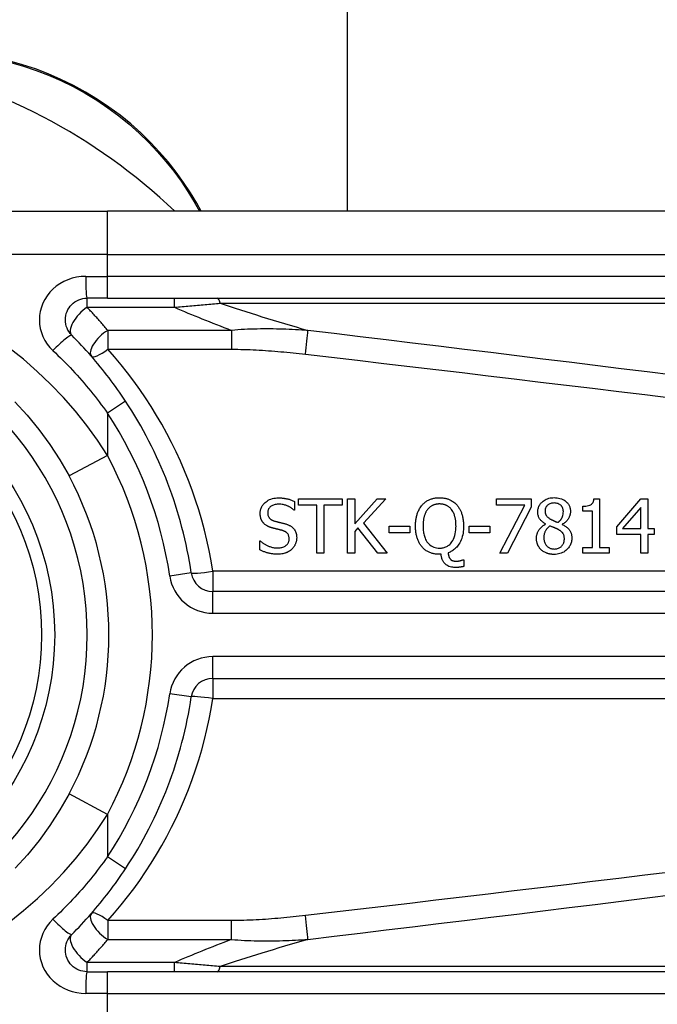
# Model space of a CAD drawing. Header units: inches. Extents: x 17 to 570, y 51 to 268.
# Tile 138 of 216: x 135.675 to 136.253, y 162.989 to 163.881. Entities that reach past the tile are written whole.
import ezdxf

# ---------------------------------------------------------------- set-up
doc = ezdxf.new("R2010")
doc.units = ezdxf.units.IN
doc.header["$MEASUREMENT"] = 0
doc.layers.add('Visible Edges(ANSI)', color=7, linetype='Continuous', lineweight=25)
doc.layers.add('Visible Tangent Edges(ANSI)', color=7, linetype='Continuous', lineweight=25)

msp = doc.modelspace()

# ---------------------------------------------------------------- linework, layer by layer
at = {"layer": 'Visible Edges(ANSI)'}
for p, q in [((135.97253, 163.70798), (135.97253, 184.57912)), ((135.83986, 163.70798), (135.83573, 163.71513)), ((135.51746, 163.70798), (135.75472, 163.70798)), ((136.40379, 163.70798), (135.75472, 163.70798)), ((135.75472, 163.62924), (135.7363, 163.62924)), ((135.75472, 163.62924), (136.40379, 163.62924)), ((135.92797, 163.44737), (135.96754, 163.44737)), ((135.92797, 163.44155), (135.92797, 163.44737)), ((135.96754, 163.44737), (135.96754, 163.44155)), ((135.97252, 163.39816), (135.97252, 163.44737)), ((135.97252, 163.44737), (135.97906, 163.44737)), ((135.97906, 163.44737), (135.97906, 163.42476)), ((135.97906, 163.42476), (135.99924, 163.44737)), ((136.00722, 163.44737), (135.98684, 163.42539)), ((135.99924, 163.44737), (136.00722, 163.44737)), ((136.10764, 163.44159), (136.10764, 163.44737)), ((136.10764, 163.44737), (136.13886, 163.44737)), ((136.13886, 163.44737), (136.13886, 163.43999)), ((136.19585, 163.44753), (136.20096, 163.44753)), ((136.20096, 163.44753), (136.20096, 163.40318)), ((136.21647, 163.422), (136.23848, 163.44737)), ((136.23848, 163.44737), (136.24455, 163.44737)), ((136.24455, 163.44737), (136.24455, 163.42037)), ((135.92442, 163.44506), (135.92442, 163.43724)), ((135.94448, 163.44155), (135.92797, 163.44155)), ((135.94448, 163.39816), (135.94448, 163.44155)), ((135.96754, 163.44155), (135.95102, 163.44155)), ((135.95102, 163.44155), (135.95102, 163.39816)), ((136.13304, 163.44159), (136.10764, 163.44159)), ((136.11055, 163.39816), (136.13304, 163.44159)), ((136.13886, 163.43999), (136.11757, 163.39816)), ((136.18568, 163.43616), (136.18568, 163.44067)), ((136.2382, 163.43959), (136.22165, 163.42037)), ((136.2382, 163.42037), (136.2382, 163.43959)), ((135.92442, 163.43724), (135.92395, 163.43724)), ((136.19462, 163.43616), (136.18568, 163.43616)), ((136.19462, 163.40318), (136.19462, 163.43616)), ((135.98193, 163.42105), (135.97906, 163.41782)), ((135.99992, 163.39816), (135.98193, 163.42105)), ((135.98684, 163.42539), (136.00841, 163.39816)), ((136.01033, 163.4167), (136.01033, 163.42268)), ((136.01033, 163.42268), (136.02895, 163.42268)), ((136.02895, 163.42268), (136.02895, 163.4167)), ((136.08279, 163.4167), (136.08279, 163.42268)), ((136.08279, 163.42268), (136.10141, 163.42268)), ((136.10141, 163.42268), (136.10141, 163.4167)), ((136.15206, 163.42444), (136.15206, 163.42464)), ((136.16706, 163.42436), (136.16706, 163.42416)), ((136.21647, 163.41507), (136.21647, 163.422)), ((136.22165, 163.42037), (136.2382, 163.42037)), ((136.24455, 163.42037), (136.25041, 163.42037)), ((136.25041, 163.42037), (136.25041, 163.41507)), ((135.97906, 163.41782), (135.97906, 163.39816)), ((136.02895, 163.4167), (136.01033, 163.4167)), ((136.10141, 163.4167), (136.08279, 163.4167)), ((136.2382, 163.41507), (136.21647, 163.41507)), ((136.2382, 163.39816), (136.2382, 163.41507)), ((136.24455, 163.41507), (136.24455, 163.39816)), ((136.25041, 163.41507), (136.24455, 163.41507)), ((135.89288, 163.40932), (135.89336, 163.40932)), ((135.89288, 163.40111), (135.89288, 163.40932)), ((136.18568, 163.40318), (136.19462, 163.40318)), ((136.18568, 163.39816), (136.18568, 163.40318)), ((136.20096, 163.40318), (136.20969, 163.40318)), ((136.20969, 163.40318), (136.20969, 163.39816)), ((135.95102, 163.39816), (135.94448, 163.39816)), ((135.97906, 163.39816), (135.97252, 163.39816)), ((136.00841, 163.39816), (135.99992, 163.39816)), ((136.05735, 163.39712), (136.05583, 163.39712)), ((136.11757, 163.39816), (136.11055, 163.39816)), ((136.20969, 163.39816), (136.18568, 163.39816)), ((136.24455, 163.39816), (136.2382, 163.39816)), ((136.07689, 163.39205), (136.07777, 163.39205)), ((136.07777, 163.39205), (136.07777, 163.38611)), ((136.50221, 163.36348), (135.85023, 163.36348)), ((135.85023, 163.28476), (136.50221, 163.28476)), ((135.7363, 163.019), (135.75472, 163.019)), ((136.40379, 163.019), (135.75472, 163.019))]:
    msp.add_line(p, q, dxfattribs=at)
at = {"layer": 'Visible Edges(ANSI)', "flags": 128}
for points in [[(135.83573, 163.71513), (135.82998, 163.72462), (135.82372, 163.73404), (135.81696, 163.74337), (135.8097, 163.75255), (135.80195, 163.76154), (135.79372, 163.77031), (135.78502, 163.77881), (135.77584, 163.787), (135.76622, 163.79483), (135.75616, 163.80226), (135.74573, 163.80925), (135.73496, 163.81579), (135.72392, 163.82184), (135.71263, 163.82738), (135.70117, 163.83239), (135.68956, 163.83683), (135.67787, 163.8407), (135.66614, 163.84401)], [(135.72238, 163.59563), (135.7211, 163.59705), (135.71996, 163.5986), (135.71897, 163.60026), (135.71815, 163.602), (135.71749, 163.60382), (135.71701, 163.6057), (135.71672, 163.60761), (135.71661, 163.60954), (135.71671, 163.61147), (135.71699, 163.61338), (135.71747, 163.61526), (135.71813, 163.61708), (135.71896, 163.61884), (135.71995, 163.6205), (135.7211, 163.62205), (135.72238, 163.62348), (135.72381, 163.62477), (135.72535, 163.62591), (135.72701, 163.62691), (135.72875, 163.62773), (135.73057, 163.62839), (135.73245, 163.62886), (135.73437, 163.62914), (135.7363, 163.62924)], [(135.77114, 163.53597), (135.76935, 163.53864), (135.76755, 163.5413), (135.76571, 163.54395), (135.76386, 163.54658), (135.76198, 163.5492), (135.76008, 163.5518), (135.75816, 163.55438), (135.75621, 163.55696), (135.75425, 163.55951), (135.75226, 163.56205), (135.75025, 163.56457), (135.74822, 163.56707), (135.74617, 163.56956), (135.7441, 163.57202), (135.74202, 163.57447), (135.73991, 163.5769), (135.73778, 163.57931), (135.73563, 163.58171), (135.73347, 163.58408), (135.73129, 163.58643), (135.72908, 163.58876), (135.72687, 163.59107), (135.72463, 163.59336), (135.72238, 163.59563)], [(135.67096, 163.53539), (135.68214, 163.52309), (135.6927, 163.51016), (135.70259, 163.49665), (135.71171, 163.48263), (135.72002, 163.46815)], [(135.89324, 163.43417), (135.89326, 163.43497), (135.89333, 163.43577), (135.89344, 163.43655), (135.8936, 163.43733), (135.8938, 163.4381), (135.89406, 163.43885), (135.89437, 163.4396), (135.89473, 163.44031), (135.89513, 163.441), (135.89557, 163.44167), (135.89606, 163.4423), (135.89658, 163.44291), (135.89715, 163.4435), (135.89781, 163.44412), (135.89859, 163.44477), (135.8995, 163.44542), (135.90054, 163.44605), (135.90172, 163.44665), (135.903, 163.44716), (135.90431, 163.44757), (135.90566, 163.44788), (135.90703, 163.44809), (135.9084, 163.44821), (135.90979, 163.44825)], [(135.90979, 163.44825), (135.91036, 163.44824), (135.91092, 163.44823), (135.91149, 163.44821), (135.91206, 163.44818), (135.91263, 163.44815), (135.91319, 163.4481), (135.91376, 163.44805), (135.91432, 163.44798), (135.91488, 163.44791), (135.91545, 163.44783), (135.91601, 163.44774), (135.91656, 163.44764), (135.91712, 163.44753), (135.91768, 163.44741), (135.91825, 163.44728), (135.91885, 163.44712), (135.91948, 163.44695), (135.92014, 163.44676), (135.92081, 163.44654), (135.92151, 163.4463), (135.92222, 163.44603), (135.92294, 163.44573), (135.92368, 163.44541), (135.92442, 163.44506)], [(136.04, 163.44171), (136.04049, 163.44225), (136.041, 163.44278), (136.04153, 163.44328), (136.04208, 163.44377), (136.04264, 163.44422), (136.04322, 163.44466), (136.04382, 163.44508), (136.04444, 163.44547), (136.04508, 163.44583), (136.04573, 163.44618), (136.0464, 163.4465), (136.04708, 163.44679), (136.04777, 163.44706), (136.04847, 163.44731), (136.04918, 163.44752), (136.0499, 163.44772), (136.05063, 163.44788), (136.05137, 163.44803), (136.0521, 163.44815), (136.05284, 163.44824), (136.05359, 163.44831), (136.05433, 163.44837), (136.05508, 163.4484), (136.05583, 163.44841)], [(136.05583, 163.44841), (136.05647, 163.4484), (136.0571, 163.44838), (136.05773, 163.44834), (136.05836, 163.44829), (136.05899, 163.44822), (136.05962, 163.44814), (136.06024, 163.44803), (136.06086, 163.44792), (136.06147, 163.44778), (136.06208, 163.44763), (136.06269, 163.44745), (136.06329, 163.44726), (136.06389, 163.44705), (136.06448, 163.44682), (136.0651, 163.44656), (136.06577, 163.44624), (136.0665, 163.44586), (136.06726, 163.44543), (136.06805, 163.44492), (136.06884, 163.44436), (136.06961, 163.44375), (136.07034, 163.44311), (136.07104, 163.44242), (136.0717, 163.44171)], [(136.14492, 163.43552), (136.14494, 163.43627), (136.145, 163.43701), (136.1451, 163.43774), (136.14525, 163.43847), (136.14544, 163.43918), (136.14567, 163.43988), (136.14596, 163.44058), (136.14628, 163.44125), (136.14665, 163.44189), (136.14706, 163.4425), (136.1475, 163.4431), (136.14799, 163.44366), (136.14851, 163.44421), (136.14911, 163.44478), (136.14981, 163.44536), (136.15062, 163.44595), (136.15155, 163.44651), (136.15259, 163.44704), (136.15372, 163.44751), (136.15489, 163.44787), (136.15609, 163.44815), (136.1573, 163.44834), (136.15853, 163.44845), (136.15976, 163.44848)], [(136.15976, 163.44848), (136.16109, 163.44845), (136.16242, 163.44833), (136.16373, 163.44813), (136.16503, 163.44784), (136.16629, 163.44744), (136.16749, 163.44694), (136.16853, 163.44639), (136.16942, 163.44582), (136.17017, 163.44526), (136.1708, 163.44472), (136.17131, 163.44422), (136.17179, 163.4437), (136.17223, 163.44316), (136.17263, 163.4426), (136.173, 163.44201), (136.17334, 163.4414), (136.17363, 163.44076), (136.17389, 163.44011), (136.1741, 163.43944), (136.17427, 163.43876), (136.1744, 163.43807), (136.17449, 163.43737), (136.17454, 163.43667), (136.17456, 163.43596)], [(136.18568, 163.44067), (136.18706, 163.4407), (136.18842, 163.44079), (136.18974, 163.44097), (136.19098, 163.44123), (136.1921, 163.4416), (136.19293, 163.44198), (136.19347, 163.44232), (136.19379, 163.44257), (136.19404, 163.4428), (136.19427, 163.44305), (136.19449, 163.44332), (136.19468, 163.4436), (136.19486, 163.44389), (136.19502, 163.4442), (136.19517, 163.44451), (136.1953, 163.44483), (136.19541, 163.44515), (136.19551, 163.44549), (136.19559, 163.44582), (136.19567, 163.44616), (136.19573, 163.4465), (136.19578, 163.44684), (136.19582, 163.44718), (136.19585, 163.44753)], [(135.91023, 163.44258), (135.90937, 163.44256), (135.90852, 163.4425), (135.90767, 163.44239), (135.90683, 163.44223), (135.90601, 163.44202), (135.90521, 163.44174), (135.90446, 163.44142), (135.9038, 163.44107), (135.90323, 163.44071), (135.90275, 163.44036), (135.90235, 163.44002), (135.90201, 163.4397), (135.9017, 163.43937), (135.90142, 163.43903), (135.90116, 163.43867), (135.90093, 163.43829), (135.90072, 163.4379), (135.90054, 163.43748), (135.90039, 163.43706), (135.90026, 163.43663), (135.90017, 163.43619), (135.90011, 163.43574), (135.90007, 163.4353), (135.90006, 163.43485)], [(135.92395, 163.43724), (135.92358, 163.43756), (135.92321, 163.43787), (135.92283, 163.43817), (135.92244, 163.43846), (135.92204, 163.43874), (135.92164, 163.43902), (135.92122, 163.43928), (135.92081, 163.43953), (135.92038, 163.43977), (135.91995, 163.44001), (135.91952, 163.44023), (135.91908, 163.44045), (135.91865, 163.44066), (135.9182, 163.44086), (135.91771, 163.44108), (135.91712, 163.44131), (135.91646, 163.44156), (135.9157, 163.4418), (135.91487, 163.44202), (135.91396, 163.44222), (135.91304, 163.44238), (135.9121, 163.44249), (135.91117, 163.44256), (135.91023, 163.44258)], [(136.0341, 163.42272), (136.0341, 163.42352), (136.03412, 163.42432), (136.03416, 163.42513), (136.03421, 163.42593), (136.03427, 163.42674), (136.03435, 163.42754), (136.03445, 163.42834), (136.03457, 163.42914), (136.0347, 163.42993), (136.03486, 163.43072), (136.03503, 163.43151), (136.03523, 163.43228), (136.03544, 163.43305), (136.03569, 163.43381), (136.03595, 163.43458), (136.03625, 163.43537), (136.03659, 163.43616), (136.03695, 163.43696), (136.03736, 163.43776), (136.0378, 163.43857), (136.03828, 163.43937), (136.03881, 163.44016), (136.03938, 163.44094), (136.04, 163.44171)], [(136.04494, 163.43764), (136.04464, 163.43723), (136.04436, 163.43682), (136.04408, 163.4364), (136.04383, 163.43597), (136.04358, 163.43553), (136.04335, 163.43508), (136.04314, 163.43463), (136.04293, 163.43417), (136.04274, 163.4337), (136.04256, 163.43323), (136.04239, 163.43276), (136.04223, 163.43227), (136.04207, 163.43174), (136.04191, 163.43117), (136.04175, 163.43055), (136.0416, 163.42989), (136.04146, 163.42918), (136.04133, 163.42841), (136.04121, 163.4276), (136.04111, 163.42674), (136.04103, 163.42582), (136.04097, 163.42484), (136.04093, 163.42381), (136.04092, 163.42272)], [(136.05587, 163.44274), (136.05543, 163.44274), (136.05499, 163.44272), (136.05454, 163.4427), (136.0541, 163.44266), (136.05367, 163.44261), (136.05323, 163.44255), (136.05279, 163.44248), (136.05236, 163.4424), (136.05193, 163.4423), (136.05151, 163.44219), (136.05109, 163.44206), (136.05067, 163.44192), (136.05026, 163.44177), (136.04984, 163.44159), (136.04939, 163.44138), (136.04891, 163.44113), (136.04841, 163.44084), (136.04789, 163.44049), (136.04735, 163.44009), (136.04682, 163.43965), (136.04631, 163.43918), (136.04583, 163.43869), (136.04538, 163.43817), (136.04494, 163.43764)], [(136.06676, 163.43764), (136.06643, 163.43805), (136.0661, 163.43844), (136.06575, 163.43882), (136.06538, 163.43918), (136.06501, 163.43953), (136.06461, 163.43986), (136.06421, 163.44018), (136.06379, 163.44048), (136.06335, 163.44076), (136.0629, 163.44103), (136.06244, 163.44128), (136.06197, 163.4415), (136.06149, 163.44171), (136.061, 163.4419), (136.06051, 163.44206), (136.06001, 163.44221), (136.0595, 163.44234), (136.05899, 163.44245), (136.05847, 163.44254), (136.05796, 163.44262), (136.05744, 163.44267), (136.05692, 163.44271), (136.05639, 163.44273), (136.05587, 163.44274)], [(136.07079, 163.42272), (136.07078, 163.42327), (136.07077, 163.42382), (136.07075, 163.42438), (136.07073, 163.42493), (136.0707, 163.42549), (136.07065, 163.42604), (136.0706, 163.4266), (136.07054, 163.42715), (136.07048, 163.42771), (136.0704, 163.42826), (136.07031, 163.42881), (136.07021, 163.42935), (136.0701, 163.4299), (136.06998, 163.43043), (136.06984, 163.43097), (136.0697, 163.4315), (136.06952, 163.4321), (136.0693, 163.43277), (136.06903, 163.43351), (136.06871, 163.4343), (136.06832, 163.43512), (136.06787, 163.43596), (136.06735, 163.43681), (136.06676, 163.43764)], [(136.0717, 163.44171), (136.07216, 163.44115), (136.0726, 163.44058), (136.07302, 163.43999), (136.07342, 163.43939), (136.07379, 163.43878), (136.07414, 163.43816), (136.07448, 163.43752), (136.07479, 163.43688), (136.07509, 163.43622), (136.07537, 163.43555), (136.07563, 163.43488), (136.07588, 163.43418), (136.07612, 163.43345), (136.07635, 163.43268), (136.07656, 163.43187), (136.07676, 163.43102), (136.07695, 163.43014), (136.07711, 163.42921), (136.07726, 163.42825), (136.07738, 163.42723), (136.07747, 163.42618), (136.07755, 163.42507), (136.07759, 163.42392), (136.07761, 163.42272)], [(136.15972, 163.44362), (136.15896, 163.4436), (136.1582, 163.44352), (136.15745, 163.4434), (136.15671, 163.44321), (136.156, 163.44296), (136.15533, 163.44265), (136.15476, 163.44233), (136.15427, 163.442), (136.15386, 163.44167), (136.15353, 163.44137), (136.15325, 163.44108), (136.15299, 163.44077), (136.15275, 163.44045), (136.15253, 163.44012), (136.15234, 163.43977), (136.15216, 163.43941), (136.15201, 163.43904), (136.15188, 163.43866), (136.15177, 163.43827), (136.15169, 163.43788), (136.15162, 163.43749), (136.15158, 163.43709), (136.15155, 163.43669), (136.15154, 163.43628)], [(136.16809, 163.43588), (136.16809, 163.43628), (136.16806, 163.43667), (136.16802, 163.43706), (136.16796, 163.43745), (136.16788, 163.43783), (136.16778, 163.43821), (136.16767, 163.43858), (136.16753, 163.43895), (136.16737, 163.43931), (136.16719, 163.43966), (136.167, 163.44), (136.16678, 163.44033), (136.16655, 163.44064), (136.1663, 163.44095), (136.16604, 163.44124), (136.16574, 163.44154), (136.16534, 163.4419), (136.1648, 163.44229), (136.16413, 163.44268), (136.16332, 163.44304), (136.16245, 163.44331), (136.16155, 163.44349), (136.16064, 163.44359), (136.15972, 163.44362)], [(135.89643, 163.42527), (135.89623, 163.4255), (135.89603, 163.42572), (135.89585, 163.42596), (135.89566, 163.42619), (135.89549, 163.42643), (135.89532, 163.42667), (135.89516, 163.42692), (135.89501, 163.42717), (135.89486, 163.42743), (135.89472, 163.42769), (135.89458, 163.42795), (135.89445, 163.42822), (135.89433, 163.42849), (135.89421, 163.42876), (135.8941, 163.42904), (135.89398, 163.42935), (135.89386, 163.42972), (135.89373, 163.43015), (135.89361, 163.43064), (135.89349, 163.43121), (135.89339, 163.43184), (135.89331, 163.43254), (135.89326, 163.43332), (135.89324, 163.43417)], [(135.90006, 163.43485), (135.90007, 163.43425), (135.90012, 163.43366), (135.90021, 163.43307), (135.90034, 163.43248), (135.90052, 163.43192), (135.90074, 163.43137), (135.90099, 163.43089), (135.90126, 163.43046), (135.90153, 163.43009), (135.90181, 163.42977), (135.90208, 163.4295), (135.90237, 163.42924), (135.90266, 163.42899), (135.90297, 163.42876), (135.90329, 163.42855), (135.90362, 163.42835), (135.90395, 163.42816), (135.9043, 163.42799), (135.90465, 163.42782), (135.90501, 163.42767), (135.90537, 163.42754), (135.90574, 163.42741), (135.90611, 163.42729), (135.90648, 163.42719)], [(136.15206, 163.42464), (136.15165, 163.42488), (136.15124, 163.42514), (136.15083, 163.4254), (136.15043, 163.42568), (136.15003, 163.42596), (136.14963, 163.42625), (136.14925, 163.42656), (136.14888, 163.42687), (136.14851, 163.4272), (136.14816, 163.42753), (136.14782, 163.42788), (136.14749, 163.42823), (136.14718, 163.4286), (136.14688, 163.42898), (136.14658, 163.4294), (136.14628, 163.42989), (136.14599, 163.43043), (136.14572, 163.43105), (136.14547, 163.43173), (136.14526, 163.43247), (136.14511, 163.43323), (136.145, 163.43399), (136.14494, 163.43476), (136.14492, 163.43552)], [(136.15154, 163.43628), (136.15155, 163.43602), (136.15156, 163.43576), (136.15158, 163.4355), (136.1516, 163.43524), (136.15164, 163.43498), (136.15168, 163.43472), (136.15173, 163.43447), (136.15179, 163.43421), (136.15186, 163.43396), (136.15194, 163.43371), (136.15203, 163.43347), (136.15213, 163.43322), (136.15226, 163.43294), (136.15242, 163.43263), (136.15263, 163.43229), (136.15288, 163.43193), (136.15319, 163.43155), (136.15356, 163.43114), (136.15396, 163.43075), (136.15439, 163.43038), (136.15483, 163.43003), (136.15529, 163.4297), (136.15577, 163.42939), (136.15625, 163.4291)], [(136.15625, 163.4291), (136.15639, 163.42903), (136.15655, 163.42894), (136.15673, 163.42884), (136.15693, 163.42874), (136.15714, 163.42863), (136.15738, 163.42851), (136.15762, 163.42838), (136.15789, 163.42825), (136.15816, 163.42812), (136.15845, 163.42798), (136.15875, 163.42784), (136.15906, 163.42769), (136.15938, 163.42755), (136.15971, 163.4274), (136.16004, 163.42725), (136.16038, 163.4271), (136.16073, 163.42696), (136.16108, 163.42681), (136.16143, 163.42667), (136.16178, 163.42653), (136.16213, 163.4264), (136.16249, 163.42627), (136.16284, 163.42615), (136.16319, 163.42603)], [(136.16319, 163.42603), (136.16342, 163.42621), (136.16364, 163.42639), (136.16386, 163.42657), (136.16409, 163.42676), (136.1643, 163.42695), (136.16452, 163.42715), (136.16473, 163.42735), (136.16494, 163.42755), (136.16514, 163.42776), (136.16534, 163.42797), (136.16554, 163.42819), (136.16572, 163.42841), (136.16591, 163.42864), (136.16608, 163.42887), (136.16625, 163.4291), (136.16641, 163.42934), (136.16657, 163.42958), (136.16678, 163.42995), (136.16707, 163.43054), (136.16738, 163.43134), (136.16768, 163.43234), (136.16792, 163.43351), (136.16805, 163.43469), (136.16809, 163.43588)], [(136.17456, 163.43596), (136.17455, 163.43551), (136.17452, 163.43506), (136.17447, 163.43461), (136.17441, 163.43417), (136.17433, 163.43373), (136.17424, 163.4333), (136.17413, 163.43286), (136.174, 163.43243), (136.17385, 163.432), (136.17369, 163.43158), (136.17351, 163.43114), (136.17329, 163.43064), (136.17302, 163.43011), (136.1727, 163.42955), (136.17234, 163.42897), (136.17192, 163.42838), (136.17145, 163.42777), (136.17092, 163.42718), (136.17035, 163.42662), (136.16974, 163.42609), (136.16911, 163.42561), (136.16845, 163.42515), (136.16777, 163.42474), (136.16706, 163.42436)], [(135.90456, 163.42093), (135.90428, 163.42101), (135.90399, 163.42109), (135.9037, 163.42117), (135.90341, 163.42126), (135.90313, 163.42135), (135.90284, 163.42144), (135.90256, 163.42154), (135.90228, 163.42164), (135.902, 163.42175), (135.90172, 163.42185), (135.90144, 163.42197), (135.90116, 163.42208), (135.90089, 163.4222), (135.90062, 163.42232), (135.90035, 163.42245), (135.90008, 163.42258), (135.89979, 163.42273), (135.89945, 163.42292), (135.89904, 163.42316), (135.89858, 163.42345), (135.89808, 163.42381), (135.89755, 163.42423), (135.89699, 163.42471), (135.89643, 163.42527)], [(135.91346, 163.41869), (135.91309, 163.4188), (135.91274, 163.41889), (135.91241, 163.41898), (135.9121, 163.41907), (135.9118, 163.41914), (135.91151, 163.41922), (135.91123, 163.41929), (135.91095, 163.41936), (135.91067, 163.41943), (135.91039, 163.4195), (135.9101, 163.41957), (135.90981, 163.41964), (135.9095, 163.41971), (135.90918, 163.41979), (135.90885, 163.41987), (135.90849, 163.41996), (135.90811, 163.42005), (135.90771, 163.42015), (135.90727, 163.42025), (135.90681, 163.42037), (135.90631, 163.42049), (135.90577, 163.42062), (135.90519, 163.42077), (135.90456, 163.42093)], [(135.90648, 163.42719), (135.90694, 163.42707), (135.90739, 163.42695), (135.90784, 163.42683), (135.90829, 163.42672), (135.90873, 163.42661), (135.90917, 163.4265), (135.90961, 163.42639), (135.91005, 163.42628), (135.91048, 163.42617), (135.91091, 163.42607), (135.91134, 163.42597), (135.91176, 163.42586), (135.91218, 163.42576), (135.9126, 163.42566), (135.91301, 163.42556), (135.91342, 163.42545), (135.91382, 163.42535), (135.91423, 163.42525), (135.91463, 163.42514), (135.91502, 163.42504), (135.91541, 163.42493), (135.9158, 163.42482), (135.91619, 163.42471), (135.91657, 163.4246)], [(135.91657, 163.4246), (135.91709, 163.42443), (135.91762, 163.42425), (135.91814, 163.42405), (135.91865, 163.42384), (135.91916, 163.42362), (135.91966, 163.42338), (135.92015, 163.42312), (135.92063, 163.42284), (135.9211, 163.42255), (135.92156, 163.42224), (135.922, 163.42191), (135.92246, 163.42154), (135.92294, 163.4211), (135.92344, 163.42057), (135.92394, 163.41997), (135.92443, 163.41927), (135.92489, 163.41849), (135.9253, 163.41765), (135.92563, 163.41678), (135.9259, 163.41589), (135.9261, 163.41498), (135.92623, 163.41406), (135.92631, 163.41313), (135.92634, 163.41219)], [(136.03996, 163.40382), (136.03946, 163.40441), (136.03899, 163.40503), (136.03855, 163.40566), (136.03813, 163.4063), (136.03774, 163.40696), (136.03737, 163.40763), (136.03702, 163.40832), (136.03669, 163.40902), (136.03639, 163.40973), (136.0361, 163.41045), (136.03584, 163.41118), (136.03559, 163.41194), (136.03536, 163.41271), (136.03515, 163.41351), (136.03495, 163.41432), (136.03478, 163.41516), (136.03462, 163.41602), (136.03449, 163.41691), (136.03437, 163.41781), (136.03427, 163.41875), (136.0342, 163.4197), (136.03414, 163.42068), (136.03411, 163.42169), (136.0341, 163.42272)], [(136.04092, 163.42272), (136.04093, 163.4217), (136.04096, 163.42068), (136.04103, 163.41965), (136.04112, 163.41862), (136.04124, 163.41759), (136.0414, 163.41657), (136.0416, 163.41555), (136.04183, 163.41455), (136.04211, 163.41356), (136.04243, 163.4126), (136.0428, 163.41162), (136.04327, 163.41061), (136.04382, 163.40958), (136.04448, 163.40854), (136.04526, 163.40752), (136.04616, 163.40653), (136.04715, 163.40564), (136.04822, 163.40485), (136.04936, 163.40418), (136.05059, 163.40363), (136.05187, 163.40321), (136.05318, 163.40292), (136.05452, 163.40275), (136.05587, 163.4027)], [(136.05587, 163.4027), (136.05671, 163.40272), (136.05755, 163.40278), (136.05838, 163.40289), (136.05919, 163.40304), (136.06, 163.40325), (136.0608, 163.4035), (136.06158, 163.40381), (136.06234, 163.40416), (136.06306, 163.40457), (136.06376, 163.40502), (136.06442, 163.40551), (136.06506, 163.40605), (136.06567, 163.40665), (136.06636, 163.40739), (136.06709, 163.40833), (136.06785, 163.4095), (136.06859, 163.41091), (136.06925, 163.4125), (136.06977, 163.41415), (136.07017, 163.41583), (136.07045, 163.41754), (136.07064, 163.41926), (136.07075, 163.42099), (136.07079, 163.42272)], [(136.07761, 163.42272), (136.07758, 163.42112), (136.07749, 163.41951), (136.07735, 163.4179), (136.07713, 163.4163), (136.07683, 163.41471), (136.07646, 163.41314), (136.076, 163.4116), (136.07545, 163.4101), (136.07483, 163.4087), (136.07417, 163.40744), (136.07349, 163.4063), (136.0728, 163.40528), (136.0721, 163.40438), (136.07142, 163.40359), (136.07076, 163.4029), (136.07009, 163.40226), (136.06938, 163.40165), (136.06863, 163.40108), (136.06786, 163.40055), (136.06706, 163.40005), (136.06624, 163.39961), (136.0654, 163.3992), (136.06453, 163.39884), (136.06365, 163.39851)], [(136.14373, 163.41175), (136.14374, 163.41229), (136.14377, 163.41283), (136.14382, 163.41335), (136.14389, 163.41388), (136.14398, 163.4144), (136.14409, 163.41492), (136.14422, 163.41543), (136.14437, 163.41594), (136.14454, 163.41644), (136.14474, 163.41694), (136.14496, 163.41745), (136.14522, 163.41799), (136.14553, 163.41855), (136.14588, 163.41913), (136.14629, 163.41973), (136.14675, 163.42033), (136.14727, 163.42094), (136.14786, 163.42154), (136.14849, 163.42212), (136.14915, 163.42265), (136.14985, 163.42315), (136.15056, 163.42361), (136.1513, 163.42404), (136.15206, 163.42444)], [(136.15601, 163.42276), (136.15565, 163.42252), (136.15531, 163.42227), (136.15497, 163.422), (136.15464, 163.42173), (136.15432, 163.42145), (136.15401, 163.42116), (136.15372, 163.42086), (136.15343, 163.42054), (136.15315, 163.42022), (136.15288, 163.41989), (136.15263, 163.41955), (136.15238, 163.41919), (136.15214, 163.41881), (136.15189, 163.41838), (136.15164, 163.41791), (136.1514, 163.4174), (136.15118, 163.41684), (136.15097, 163.41623), (136.15079, 163.41558), (136.15064, 163.41492), (136.15053, 163.41426), (136.15045, 163.41359), (136.1504, 163.41291), (136.15039, 163.41223)], [(136.16323, 163.41969), (136.16307, 163.41978), (136.16291, 163.41986), (136.16275, 163.41995), (136.16258, 163.42004), (136.1624, 163.42012), (136.16222, 163.42021), (136.16202, 163.4203), (136.16182, 163.42039), (136.1616, 163.42049), (136.16137, 163.42059), (136.16112, 163.42069), (136.16086, 163.4208), (136.16058, 163.42091), (136.16028, 163.42104), (136.15996, 163.42116), (136.15963, 163.4213), (136.15927, 163.42145), (136.15888, 163.4216), (136.15847, 163.42177), (136.15804, 163.42194), (136.15757, 163.42213), (136.15708, 163.42233), (136.15656, 163.42254), (136.15601, 163.42276)], [(136.16706, 163.42416), (136.16775, 163.42382), (136.16844, 163.42347), (136.16912, 163.42308), (136.16978, 163.42268), (136.17042, 163.42225), (136.17105, 163.42179), (136.17165, 163.4213), (136.17222, 163.42079), (136.17276, 163.42024), (136.17326, 163.41969), (136.17369, 163.41914), (136.17406, 163.4186), (136.17438, 163.41806), (136.17466, 163.41752), (136.1749, 163.41698), (136.1751, 163.41643), (136.17527, 163.41588), (136.17542, 163.41532), (136.17554, 163.41476), (136.17563, 163.41419), (136.1757, 163.41361), (136.17575, 163.41303), (136.17578, 163.41245), (136.17579, 163.41187)], [(135.90855, 163.40294), (135.90944, 163.40296), (135.91035, 163.40301), (135.91125, 163.4031), (135.91215, 163.40324), (135.91303, 163.40343), (135.91389, 163.40368), (135.91469, 163.40398), (135.91539, 163.40431), (135.91599, 163.40465), (135.9165, 163.405), (135.91694, 163.40535), (135.91731, 163.4057), (135.91766, 163.40606), (135.91799, 163.40644), (135.91828, 163.40685), (135.91855, 163.40727), (135.91878, 163.40772), (135.91899, 163.40818), (135.91916, 163.40866), (135.91929, 163.40915), (135.91939, 163.40964), (135.91946, 163.41014), (135.91951, 163.41065), (135.91952, 163.41116)], [(135.91952, 163.41116), (135.9195, 163.41177), (135.91945, 163.41239), (135.91936, 163.413), (135.91922, 163.4136), (135.91904, 163.41419), (135.9188, 163.41475), (135.91855, 163.41524), (135.91828, 163.41566), (135.918, 163.41602), (135.91774, 163.41632), (135.91749, 163.41657), (135.91723, 163.41681), (135.91695, 163.41703), (135.91667, 163.41723), (135.91638, 163.41743), (135.91607, 163.41761), (135.91577, 163.41778), (135.91545, 163.41794), (135.91513, 163.41809), (135.9148, 163.41823), (135.91447, 163.41836), (135.91413, 163.41848), (135.9138, 163.41859), (135.91346, 163.41869)], [(135.92634, 163.41219), (135.92633, 163.4117), (135.92631, 163.41122), (135.92626, 163.41073), (135.92621, 163.41025), (135.92613, 163.40977), (135.92604, 163.4093), (135.92594, 163.40882), (135.92581, 163.40836), (135.92568, 163.40789), (135.92552, 163.40743), (135.92535, 163.40697), (135.92517, 163.40651), (135.92497, 163.40606), (135.92476, 163.40562), (135.92454, 163.40519), (135.9243, 163.40477), (135.92405, 163.40435), (135.92378, 163.40395), (135.9235, 163.40355), (135.9232, 163.40317), (135.92289, 163.40279), (135.92256, 163.40243), (135.92222, 163.40208), (135.92187, 163.40174)], [(136.14796, 163.40127), (136.14766, 163.40156), (136.14738, 163.40186), (136.1471, 163.40217), (136.14684, 163.40248), (136.14659, 163.4028), (136.14634, 163.40313), (136.14611, 163.40347), (136.14589, 163.40381), (136.14568, 163.40416), (136.14548, 163.40452), (136.14529, 163.40488), (136.14511, 163.40526), (136.14494, 163.40564), (136.14478, 163.40604), (136.14461, 163.40649), (136.14445, 163.40698), (136.14429, 163.4075), (136.14415, 163.40806), (136.14402, 163.40866), (136.14391, 163.40928), (136.14383, 163.40989), (136.14377, 163.41051), (136.14374, 163.41113), (136.14373, 163.41175)], [(136.15039, 163.41223), (136.15041, 163.41145), (136.15048, 163.41066), (136.15059, 163.40989), (136.15076, 163.40913), (136.15098, 163.40838), (136.15127, 163.40764), (136.15159, 163.40695), (136.15196, 163.40632), (136.15234, 163.40575), (136.15274, 163.40524), (136.15315, 163.40478), (136.15357, 163.40436), (136.154, 163.40398), (136.15445, 163.40363), (136.15492, 163.40331), (136.15541, 163.40302), (136.15592, 163.40276), (136.15646, 163.40253), (136.157, 163.40235), (136.15756, 163.4022), (136.15812, 163.40209), (136.15869, 163.40201), (136.15926, 163.40196), (136.15984, 163.40194)], [(136.17579, 163.41187), (136.17577, 163.41101), (136.1757, 163.41015), (136.17559, 163.4093), (136.17542, 163.40847), (136.17521, 163.40764), (136.17494, 163.40682), (136.17462, 163.40602), (136.17424, 163.40524), (136.17382, 163.40449), (136.17336, 163.40377), (136.17285, 163.40308), (136.17229, 163.40242), (136.1717, 163.40179), (136.17103, 163.40114), (136.17026, 163.40049), (136.16938, 163.39984), (136.1684, 163.39922), (136.16732, 163.39864), (136.16613, 163.39814), (136.1649, 163.39773), (136.16364, 163.39742), (136.16236, 163.3972), (136.16106, 163.39708), (136.15976, 163.39704)], [(136.15984, 163.40194), (136.16062, 163.40197), (136.1614, 163.40204), (136.16217, 163.40217), (136.16292, 163.40235), (136.16366, 163.4026), (136.16436, 163.4029), (136.16498, 163.40325), (136.16553, 163.40361), (136.16602, 163.404), (136.16644, 163.40438), (136.16682, 163.40477), (136.16716, 163.40518), (136.16748, 163.40561), (136.16776, 163.40606), (136.16801, 163.40653), (136.16824, 163.40702), (136.16843, 163.40752), (136.1686, 163.40803), (136.16873, 163.40856), (136.16884, 163.40909), (136.16892, 163.40962), (136.16897, 163.41016), (136.169, 163.4107), (136.16901, 163.41124)], [(136.16901, 163.41124), (136.169, 163.41177), (136.16897, 163.4123), (136.16892, 163.41283), (136.16884, 163.41336), (136.16873, 163.41389), (136.16859, 163.4144), (136.16842, 163.4149), (136.16822, 163.41536), (136.168, 163.41576), (136.16777, 163.41613), (136.16753, 163.41646), (136.16727, 163.41676), (136.16701, 163.41703), (136.16673, 163.4173), (136.16643, 163.41757), (136.16612, 163.41783), (136.16579, 163.41808), (136.16545, 163.41833), (136.1651, 163.41857), (136.16474, 163.41881), (136.16437, 163.41904), (136.16399, 163.41926), (136.16361, 163.41948), (136.16323, 163.41969)], [(135.89336, 163.40932), (135.89383, 163.40889), (135.89431, 163.40847), (135.8948, 163.40807), (135.8953, 163.40768), (135.89581, 163.40731), (135.89632, 163.40695), (135.89685, 163.4066), (135.89739, 163.40627), (135.89793, 163.40595), (135.89849, 163.40564), (135.89905, 163.40535), (135.89962, 163.40508), (135.9002, 163.40482), (135.90079, 163.40457), (135.90142, 163.40433), (135.90208, 163.40409), (135.90278, 163.40386), (135.90352, 163.40364), (135.90429, 163.40345), (135.90509, 163.40328), (135.90592, 163.40314), (135.90677, 163.40303), (135.90765, 163.40296), (135.90855, 163.40294)], [(136.05583, 163.39712), (136.05509, 163.39713), (136.05435, 163.39716), (136.05361, 163.39721), (136.05287, 163.39728), (136.05214, 163.39737), (136.05141, 163.39748), (136.05069, 163.39762), (136.04997, 163.39778), (136.04926, 163.39797), (136.04855, 163.39818), (136.04785, 163.39842), (136.04716, 163.39868), (136.04647, 163.39897), (136.0458, 163.39929), (136.04514, 163.39963), (136.04449, 163.4), (136.04386, 163.4004), (136.04325, 163.40082), (136.04265, 163.40126), (136.04207, 163.40173), (136.04151, 163.40222), (136.04098, 163.40273), (136.04046, 163.40327), (136.03996, 163.40382)], [(135.90903, 163.39728), (135.90834, 163.39728), (135.90764, 163.3973), (135.90694, 163.39732), (135.90623, 163.39736), (135.90552, 163.39741), (135.90481, 163.39748), (135.9041, 163.39756), (135.90339, 163.39765), (135.90269, 163.39776), (135.90199, 163.39789), (135.9013, 163.39804), (135.90062, 163.3982), (135.89996, 163.39839), (135.8993, 163.39859), (135.89864, 163.3988), (135.89799, 163.39902), (135.89733, 163.39925), (135.89669, 163.39948), (135.89604, 163.39973), (135.8954, 163.39999), (135.89476, 163.40025), (135.89413, 163.40053), (135.8935, 163.40081), (135.89288, 163.40111)], [(135.92187, 163.40174), (135.92157, 163.40148), (135.92127, 163.40122), (135.92096, 163.40097), (135.92065, 163.40072), (135.92033, 163.40049), (135.92, 163.40026), (135.91967, 163.40004), (135.91934, 163.39983), (135.919, 163.39962), (135.91865, 163.39943), (135.91831, 163.39924), (135.91795, 163.39906), (135.91759, 163.39889), (135.91723, 163.39872), (135.91686, 163.39857), (135.91648, 163.39842), (135.91604, 163.39825), (135.91547, 163.39807), (135.91477, 163.39788), (135.91393, 163.3977), (135.91295, 163.39753), (135.91181, 163.3974), (135.91051, 163.39731), (135.90903, 163.39728)], [(136.07011, 163.38519), (136.06894, 163.38523), (136.06778, 163.38534), (136.06663, 163.38554), (136.06551, 163.38583), (136.06441, 163.38622), (136.06341, 163.38669), (136.06254, 163.3872), (136.0618, 163.38772), (136.06118, 163.38823), (136.06067, 163.38871), (136.06022, 163.38919), (136.0598, 163.3897), (136.05942, 163.39023), (136.05908, 163.39079), (136.05876, 163.39136), (136.05848, 163.39196), (136.05823, 163.39258), (136.05802, 163.3932), (136.05784, 163.39384), (136.05769, 163.39449), (136.05756, 163.39514), (136.05747, 163.3958), (136.05739, 163.39646), (136.05735, 163.39712)], [(136.06365, 163.39851), (136.06367, 163.39831), (136.06369, 163.3981), (136.06371, 163.3979), (136.06374, 163.39769), (136.06377, 163.39749), (136.0638, 163.39728), (136.06383, 163.39708), (136.06387, 163.39687), (136.06391, 163.39667), (136.06395, 163.39646), (136.06399, 163.39626), (136.06404, 163.39606), (136.06409, 163.39586), (136.06415, 163.39566), (136.06421, 163.39546), (136.06427, 163.39526), (136.06434, 163.39505), (136.06443, 163.39479), (136.06455, 163.3945), (136.06469, 163.39417), (136.06486, 163.39384), (136.06506, 163.39351), (136.06528, 163.39319), (136.06552, 163.39289)], [(136.15976, 163.39704), (136.15932, 163.39704), (136.15888, 163.39706), (136.15844, 163.39708), (136.158, 163.3971), (136.15757, 163.39714), (136.15713, 163.39719), (136.1567, 163.39725), (136.15627, 163.39731), (136.15584, 163.39739), (136.15541, 163.39747), (136.15498, 163.39757), (136.15456, 163.39767), (136.15414, 163.39779), (136.15372, 163.39792), (136.1533, 163.39806), (136.15288, 163.39821), (136.15238, 163.39841), (136.15181, 163.39866), (136.15119, 163.39896), (136.15052, 163.39933), (136.14984, 163.39976), (136.14918, 163.40022), (136.14855, 163.40072), (136.14796, 163.40127)], [(136.06552, 163.39289), (136.06568, 163.39272), (136.06584, 163.39256), (136.06601, 163.3924), (136.06618, 163.39226), (136.06636, 163.39212), (136.06654, 163.39198), (136.06673, 163.39186), (136.06693, 163.39174), (136.06713, 163.39163), (136.06733, 163.39153), (136.06755, 163.39144), (136.06777, 163.39135), (136.068, 163.39127), (136.06825, 163.3912), (136.0685, 163.39114), (136.06878, 163.39108), (136.06907, 163.39104), (136.06937, 163.39099), (136.06967, 163.39096), (136.06998, 163.39094), (136.07028, 163.39092), (136.07059, 163.39091), (136.07089, 163.3909), (136.07118, 163.3909)], [(136.07777, 163.38611), (136.07737, 163.38602), (136.07697, 163.38593), (136.07659, 163.38585), (136.07621, 163.38577), (136.07584, 163.38571), (136.07548, 163.38565), (136.07513, 163.38559), (136.0748, 163.38554), (136.07447, 163.38549), (136.07417, 163.38545), (136.07387, 163.38542), (136.07358, 163.38538), (136.0733, 163.38535), (136.07301, 163.38533), (136.07272, 163.3853), (136.07243, 163.38528), (136.07214, 163.38526), (136.07185, 163.38524), (136.07156, 163.38523), (136.07127, 163.38522), (136.07098, 163.38521), (136.07069, 163.3852), (136.0704, 163.3852), (136.07011, 163.38519)], [(136.07118, 163.3909), (136.07135, 163.3909), (136.07152, 163.3909), (136.07169, 163.39091), (136.07187, 163.39092), (136.07204, 163.39094), (136.07221, 163.39095), (136.07238, 163.39097), (136.07256, 163.39099), (136.07273, 163.39102), (136.07291, 163.39104), (136.07308, 163.39107), (136.07325, 163.3911), (136.07342, 163.39113), (136.07359, 163.39116), (136.07376, 163.3912), (136.07393, 163.39123), (136.07409, 163.39127), (136.07426, 163.39131), (136.07448, 163.39136), (136.07486, 163.39145), (136.07534, 163.39157), (136.07588, 163.39172), (136.07641, 163.39188), (136.07689, 163.39205)], [(135.72002, 163.18009), (135.71172, 163.16558), (135.70263, 163.15151), (135.69278, 163.13797), (135.68224, 163.12503), (135.67105, 163.11274)], [(135.72238, 163.05261), (135.72463, 163.05488), (135.72687, 163.05717), (135.72908, 163.05948), (135.73129, 163.06181), (135.73347, 163.06416), (135.73563, 163.06654), (135.73778, 163.06893), (135.73991, 163.07134), (135.74202, 163.07377), (135.7441, 163.07622), (135.74617, 163.07869), (135.74822, 163.08117), (135.75025, 163.08367), (135.75226, 163.08619), (135.75425, 163.08873), (135.75621, 163.09129), (135.75816, 163.09386), (135.76008, 163.09644), (135.76198, 163.09905), (135.76386, 163.10166), (135.76571, 163.10429), (135.76755, 163.10694), (135.76935, 163.1096), (135.77114, 163.11228)], [(135.7363, 163.019), (135.73437, 163.0191), (135.73247, 163.01939), (135.73061, 163.01987), (135.72879, 163.02052), (135.72705, 163.02134), (135.72539, 163.02232), (135.72384, 163.02346), (135.72241, 163.02474), (135.72111, 163.02616), (135.71997, 163.02771), (135.71898, 163.02937), (135.71815, 163.03112), (135.71749, 163.03294), (135.71701, 163.03482), (135.71671, 163.03674), (135.71661, 163.03867), (135.7167, 163.0406), (135.71699, 163.04251), (135.71746, 163.04439), (135.71811, 163.04622), (135.71894, 163.04797), (135.71993, 163.04963), (135.72109, 163.05119), (135.72238, 163.05261)]]:
    msp.add_lwpolyline(points, dxfattribs=at)
at = {"layer": 'Visible Edges(ANSI)'}
msp.add_circle((135.45103, 163.32412), 0.25591, dxfattribs=at)
for centre, radius, start, end in [((135.45103, 163.32412), 0.52953, 46.46112, 78.3795), ((135.45103, 163.32412), 0.38386, 8.41327, 33.49631), ((135.45103, 163.32412), 0.30512, 331.83282, 28.16718), ((135.85023, 163.38316), 0.01969, 188.41327, 270), ((135.85023, 163.26508), 0.01969, 90, 171.58673), ((135.45103, 163.32412), 0.38386, 326.50369, 351.58673)]:
    msp.add_arc(centre, radius, start, end, dxfattribs=at)
at = {"layer": 'Visible Tangent Edges(ANSI)'}
for p, q in [((135.83336, 163.71657), (135.83837, 163.70798)), ((135.75472, 163.66861), (135.75472, 163.70798)), ((135.75472, 163.66861), (135.48357, 163.66861)), ((135.75472, 163.66861), (136.40379, 163.66861)), ((135.75472, 163.64892), (135.75472, 163.66861)), ((135.73507, 163.64892), (135.75472, 163.64892)), ((135.75472, 163.62924), (135.75472, 163.64892)), ((136.40379, 163.64892), (135.75472, 163.64892)), ((135.7363, 163.6209), (135.7363, 163.62924)), ((135.81564, 163.6209), (135.81564, 163.62924)), ((135.7363, 163.6209), (135.81564, 163.6209)), ((135.85697, 163.62464), (136.40611, 163.62464)), ((135.86727, 163.60001), (135.75507, 163.60001)), ((135.75507, 163.60001), (135.75507, 163.58291)), ((135.86727, 163.60001), (135.86727, 163.58291)), ((135.75507, 163.58291), (135.86727, 163.58291)), ((135.77114, 163.53597), (135.75472, 163.5251)), ((135.75472, 163.5251), (135.75472, 163.48673)), ((135.75472, 163.48673), (135.72002, 163.46815)), ((135.83076, 163.38028), (135.81129, 163.3774)), ((136.50221, 163.38177), (135.85023, 163.38177)), ((135.85023, 163.38177), (135.85023, 163.36348)), ((135.85023, 163.34379), (135.85023, 163.36348)), ((135.85023, 163.34379), (136.50221, 163.34379)), ((135.85023, 163.28476), (135.85023, 163.30445)), ((136.50221, 163.30445), (135.85023, 163.30445)), ((135.85023, 163.28476), (135.85023, 163.26647)), ((135.83076, 163.26796), (135.81129, 163.27084)), ((135.85023, 163.26647), (136.50221, 163.26647)), ((135.75472, 163.16151), (135.72002, 163.18009)), ((135.75472, 163.16151), (135.75472, 163.12314)), ((135.77114, 163.11228), (135.75472, 163.12314)), ((135.86727, 163.06533), (135.75507, 163.06533)), ((135.75507, 163.06533), (135.75507, 163.04823)), ((135.86727, 163.04823), (135.86727, 163.06533)), ((135.75507, 163.04823), (135.86727, 163.04823)), ((135.7363, 163.019), (135.7363, 163.02735)), ((135.81564, 163.02735), (135.7363, 163.02735)), ((135.81564, 163.019), (135.81564, 163.02735)), ((135.75472, 162.99932), (135.75472, 163.019)), ((136.40611, 163.0236), (135.85697, 163.0236)), ((135.75472, 162.99932), (135.73507, 162.99932)), ((135.75472, 162.99932), (136.40379, 162.99932)), ((135.75472, 162.97963), (135.75472, 162.99932))]:
    msp.add_line(p, q, dxfattribs=at)
at = {"layer": 'Visible Tangent Edges(ANSI)', "flags": 128}
for points in [[(135.6671, 163.84265), (135.67858, 163.83938), (135.69002, 163.83557), (135.70138, 163.8312), (135.7126, 163.82629), (135.72365, 163.82086), (135.73447, 163.81493), (135.74501, 163.80853), (135.75523, 163.80169), (135.76508, 163.79442), (135.77452, 163.78676), (135.78351, 163.77876), (135.79205, 163.77046), (135.80013, 163.76189), (135.80774, 163.75311), (135.81488, 163.74414), (135.82153, 163.73504), (135.82769, 163.72584), (135.83336, 163.71657)], [(135.73507, 163.64892), (135.73095, 163.64873), (135.72686, 163.64816), (135.72285, 163.64722), (135.71898, 163.64592), (135.71525, 163.64426), (135.71173, 163.64228), (135.70843, 163.63998), (135.70539, 163.63741), (135.70264, 163.63455), (135.7002, 163.63144), (135.69809, 163.62812), (135.69632, 163.62462), (135.69491, 163.62097), (135.69389, 163.61721), (135.69327, 163.61338), (135.69308, 163.60952), (135.6933, 163.60566), (135.69393, 163.60184), (135.69495, 163.59809), (135.69635, 163.59445), (135.69811, 163.59096), (135.70021, 163.58765), (135.70264, 163.58455), (135.70538, 163.58171)], [(135.75507, 163.60001), (135.75431, 163.60091), (135.75355, 163.60181), (135.75279, 163.60271), (135.75202, 163.6036), (135.75125, 163.60449), (135.75048, 163.60538), (135.74971, 163.60627), (135.74894, 163.60715), (135.74816, 163.60803), (135.74739, 163.60891), (135.74661, 163.60978), (135.74582, 163.61065), (135.74504, 163.61152), (135.74426, 163.61239), (135.74347, 163.61325), (135.74268, 163.61411), (135.74189, 163.61497), (135.7411, 163.61582), (135.7403, 163.61668), (135.7395, 163.61753), (135.7387, 163.61837), (135.7379, 163.61922), (135.7371, 163.62006), (135.7363, 163.6209)], [(135.81564, 163.6209), (135.81738, 163.62106), (135.81911, 163.62122), (135.82085, 163.62138), (135.82258, 163.62154), (135.82431, 163.6217), (135.82604, 163.62186), (135.82777, 163.62202), (135.8295, 163.62218), (135.83123, 163.62234), (135.83296, 163.6225), (135.83468, 163.62265), (135.83641, 163.62281), (135.83813, 163.62297), (135.83986, 163.62312), (135.84158, 163.62328), (135.8433, 163.62343), (135.84501, 163.62359), (135.84673, 163.62374), (135.84844, 163.62389), (135.85015, 163.62404), (135.85186, 163.62419), (135.85357, 163.62435), (135.85527, 163.6245), (135.85697, 163.62464)], [(135.93658, 163.59992), (135.93373, 163.60011), (135.93088, 163.60029), (135.92802, 163.60046), (135.92516, 163.60061), (135.9223, 163.60075), (135.91944, 163.60087), (135.91657, 163.60098), (135.9137, 163.60108), (135.91083, 163.60115), (135.90795, 163.60122), (135.90507, 163.60126), (135.90218, 163.60129), (135.89929, 163.6013), (135.8964, 163.6013), (135.89351, 163.60127), (135.89061, 163.60123), (135.8877, 163.60116), (135.8848, 163.60107), (135.88188, 163.60096), (135.87897, 163.60082), (135.87605, 163.60066), (135.87313, 163.60047), (135.8702, 163.60026), (135.86727, 163.60001)], [(136.2679, 163.5594), (136.24424, 163.56235), (136.22058, 163.56529), (136.19692, 163.56822), (136.17325, 163.57115), (136.14959, 163.57406), (136.12592, 163.57697), (136.10226, 163.57987), (136.07859, 163.58276), (136.05492, 163.58564), (136.03125, 163.58851), (136.00758, 163.59138), (135.98392, 163.59424), (135.96025, 163.59708), (135.93658, 163.59992)], [(135.75472, 163.48673), (135.74584, 163.50044), (135.7362, 163.51379), (135.72586, 163.52675), (135.71488, 163.53927), (135.70329, 163.55133), (135.69117, 163.56288), (135.67857, 163.57389), (135.66553, 163.58431)], [(135.70538, 163.58171), (135.70766, 163.57955), (135.70992, 163.57738), (135.71217, 163.57519), (135.71439, 163.57298), (135.7166, 163.57075), (135.71879, 163.5685), (135.72096, 163.56623), (135.72312, 163.56394), (135.72525, 163.56163), (135.72737, 163.55931), (135.72946, 163.55697), (135.73153, 163.55461), (135.73359, 163.55224), (135.73562, 163.54985), (135.73763, 163.54744), (135.73962, 163.54501), (135.74159, 163.54258), (135.74353, 163.54012), (135.74545, 163.53765), (135.74735, 163.53517), (135.74923, 163.53267), (135.75109, 163.53016), (135.75292, 163.52764), (135.75472, 163.5251)], [(135.85023, 163.38177), (135.84869, 163.39117), (135.84692, 163.40051), (135.84492, 163.4098), (135.84269, 163.41902), (135.84024, 163.42819), (135.83757, 163.43728), (135.83468, 163.44629), (135.83157, 163.45522), (135.82825, 163.46406), (135.82472, 163.4728), (135.82099, 163.48145), (135.81705, 163.48999), (135.81291, 163.49842), (135.80857, 163.50673), (135.80404, 163.51493), (135.79931, 163.52301), (135.7944, 163.53097), (135.78931, 163.5388), (135.78404, 163.5465), (135.77858, 163.55406), (135.77296, 163.56149), (135.76716, 163.56877), (135.7612, 163.57592), (135.75507, 163.58291)], [(135.86727, 163.58291), (135.87007, 163.5829), (135.87287, 163.58287), (135.87567, 163.58282), (135.87847, 163.58275), (135.88127, 163.58266), (135.88407, 163.58256), (135.88686, 163.58244), (135.88966, 163.5823), (135.89245, 163.58214), (135.89525, 163.58198), (135.89804, 163.5818), (135.90083, 163.5816), (135.90363, 163.58139), (135.90642, 163.58118), (135.9092, 163.58095), (135.91199, 163.5807), (135.91478, 163.58045), (135.91756, 163.58019), (135.92035, 163.57991), (135.92313, 163.57963), (135.92591, 163.57934), (135.9287, 163.57904), (135.93147, 163.57872), (135.93425, 163.5784)], [(135.93425, 163.5784), (135.95792, 163.57564), (135.98159, 163.57287), (136.00526, 163.57009), (136.02893, 163.5673), (136.0526, 163.5645), (136.07627, 163.5617), (136.09993, 163.55889), (136.1236, 163.55606), (136.14726, 163.55323), (136.17093, 163.55039), (136.19459, 163.54755), (136.21826, 163.54469), (136.24192, 163.54183), (136.26558, 163.53895)], [(135.75507, 163.06533), (135.7612, 163.07232), (135.76716, 163.07947), (135.77296, 163.08675), (135.77858, 163.09418), (135.78404, 163.10175), (135.78931, 163.10944), (135.7944, 163.11727), (135.79931, 163.12523), (135.80404, 163.13331), (135.80857, 163.14151), (135.81291, 163.14982), (135.81705, 163.15825), (135.82099, 163.16679), (135.82472, 163.17544), (135.82825, 163.18419), (135.83157, 163.19303), (135.83467, 163.20196), (135.83756, 163.21097), (135.84024, 163.22006), (135.84269, 163.22922), (135.84491, 163.23845), (135.84692, 163.24773), (135.84869, 163.25708), (135.85023, 163.26647)], [(135.66563, 163.06391), (135.67871, 163.07431), (135.69134, 163.08529), (135.70347, 163.09682), (135.71503, 163.10887), (135.72597, 163.12141), (135.73626, 163.1344), (135.74586, 163.14778), (135.75472, 163.16151)], [(135.75472, 163.12314), (135.75292, 163.1206), (135.75109, 163.11808), (135.74923, 163.11557), (135.74735, 163.11307), (135.74545, 163.11059), (135.74353, 163.10812), (135.74159, 163.10567), (135.73962, 163.10323), (135.73763, 163.1008), (135.73562, 163.0984), (135.73359, 163.096), (135.73153, 163.09363), (135.72946, 163.09127), (135.72737, 163.08893), (135.72525, 163.08661), (135.72312, 163.0843), (135.72096, 163.08201), (135.71879, 163.07975), (135.7166, 163.0775), (135.71439, 163.07526), (135.71217, 163.07305), (135.70992, 163.07086), (135.70766, 163.06869), (135.70538, 163.06653)], [(136.26558, 163.10929), (136.24192, 163.10641), (136.21826, 163.10355), (136.19459, 163.10069), (136.17093, 163.09785), (136.14726, 163.09501), (136.1236, 163.09218), (136.09993, 163.08936), (136.07627, 163.08654), (136.0526, 163.08374), (136.02893, 163.08094), (136.00526, 163.07815), (135.98159, 163.07537), (135.95792, 163.0726), (135.93425, 163.06984)], [(135.93658, 163.04832), (135.96025, 163.05116), (135.98392, 163.05401), (136.00758, 163.05686), (136.03125, 163.05973), (136.05492, 163.0626), (136.07859, 163.06548), (136.10226, 163.06837), (136.12592, 163.07127), (136.14959, 163.07418), (136.17325, 163.0771), (136.19692, 163.08002), (136.22058, 163.08295), (136.24424, 163.08589), (136.2679, 163.08884)], [(135.70538, 163.06653), (135.70262, 163.06368), (135.70016, 163.06058), (135.69804, 163.05725), (135.69627, 163.05375), (135.69488, 163.0501), (135.69388, 163.04634), (135.69327, 163.04251), (135.69307, 163.03865), (135.69329, 163.03479), (135.69392, 163.03096), (135.69495, 163.0272), (135.69635, 163.02355), (135.69812, 163.02005), (135.70024, 163.01673), (135.70268, 163.01363), (135.70544, 163.01079), (135.7085, 163.00823), (135.71181, 163.00595), (135.71534, 163.00399), (135.71906, 163.00235), (135.72293, 163.00105), (135.72691, 163.0001), (135.73097, 162.99951), (135.73507, 162.99932)], [(135.93425, 163.06984), (135.93147, 163.06952), (135.9287, 163.06921), (135.92591, 163.0689), (135.92313, 163.06861), (135.92035, 163.06833), (135.91756, 163.06805), (135.91478, 163.06779), (135.91199, 163.06754), (135.9092, 163.0673), (135.90642, 163.06707), (135.90363, 163.06685), (135.90083, 163.06664), (135.89804, 163.06645), (135.89525, 163.06626), (135.89245, 163.0661), (135.88966, 163.06594), (135.88686, 163.06581), (135.88407, 163.06568), (135.88127, 163.06558), (135.87847, 163.06549), (135.87567, 163.06542), (135.87287, 163.06537), (135.87007, 163.06534), (135.86727, 163.06533)], [(135.7363, 163.02735), (135.7371, 163.02818), (135.73791, 163.02903), (135.73871, 163.02987), (135.73951, 163.03072), (135.7403, 163.03157), (135.7411, 163.03242), (135.74189, 163.03328), (135.74268, 163.03414), (135.74347, 163.035), (135.74426, 163.03586), (135.74505, 163.03673), (135.74583, 163.0376), (135.74661, 163.03847), (135.74739, 163.03934), (135.74817, 163.04022), (135.74894, 163.0411), (135.74972, 163.04198), (135.75049, 163.04287), (135.75126, 163.04375), (135.75202, 163.04464), (135.75279, 163.04554), (135.75355, 163.04643), (135.75431, 163.04733), (135.75507, 163.04823)], [(135.86727, 163.04823), (135.8702, 163.04799), (135.87313, 163.04777), (135.87605, 163.04758), (135.87897, 163.04742), (135.88188, 163.04728), (135.8848, 163.04717), (135.8877, 163.04708), (135.89061, 163.04702), (135.89351, 163.04697), (135.8964, 163.04694), (135.89929, 163.04694), (135.90218, 163.04695), (135.90507, 163.04698), (135.90795, 163.04702), (135.91083, 163.04709), (135.9137, 163.04717), (135.91657, 163.04726), (135.91944, 163.04737), (135.9223, 163.04749), (135.92516, 163.04763), (135.92802, 163.04778), (135.93088, 163.04795), (135.93373, 163.04813), (135.93658, 163.04832)], [(135.85697, 163.0236), (135.85527, 163.02375), (135.85357, 163.0239), (135.85186, 163.02405), (135.85015, 163.0242), (135.84844, 163.02435), (135.84673, 163.0245), (135.84501, 163.02466), (135.8433, 163.02481), (135.84158, 163.02496), (135.83986, 163.02512), (135.83813, 163.02527), (135.83641, 163.02543), (135.83468, 163.02559), (135.83296, 163.02574), (135.83123, 163.0259), (135.8295, 163.02606), (135.82777, 163.02622), (135.82604, 163.02638), (135.82431, 163.02654), (135.82258, 163.0267), (135.82085, 163.02686), (135.81911, 163.02702), (135.81738, 163.02718), (135.81564, 163.02735)]]:
    msp.add_lwpolyline(points, dxfattribs=at)
at = {"layer": 'Visible Tangent Edges(ANSI)'}
msp.add_circle((135.45103, 163.32412), 0.24409, dxfattribs=at)
for centre, radius, start, end in [((135.45103, 163.32412), 0.28543, 212.8812, 147.1188), ((135.45103, 163.32412), 0.36417, 8.41327, 33.49631), ((135.45103, 163.32412), 0.34449, 331.83282, 28.16718), ((135.85023, 163.38316), 0.03937, 188.41327, 270), ((135.85023, 163.26508), 0.03937, 90, 171.58673), ((135.45103, 163.32412), 0.36417, 326.50369, 351.58673)]:
    msp.add_arc(centre, radius, start, end, dxfattribs=at)
for centre, major_axis, ratio, start_param, end_param in [((135.82707, 163.71012), (0.00866, 0.005), 0.489372, 0, 0.521893), ((135.7363, 163.64892), (0, -0.01969), 0.062411, 4.712389, 6.283185), ((135.85465, 163.60955), (0, 0.01969), 0.183721, 5.58589, 6.283185), ((135.7363, 163.60955), (-0.01392, -0.01392), 0.446023, 4.292626, 6.283185), ((139.35729, 163.32412), (-3.67247, 0.40075), 0.088107, 0.277502, 0.326292), ((139.36658, 163.38448), (-3.67256, 0.33874), 0.074886, 0.305987, 0.372439), ((135.75507, 163.58947), (-0.01483, -0.01294), 0.431187, 4.352465, 6.283185), ((135.93425, 163.58483), (-0.00234, -0.01955), 0.041071, 1.240547, 2.457785), ((135.70847, 163.58171), (0.01392, 0.01392), 0.111497, 0, 1.681769), ((135.75507, 163.58947), (-0.01483, -0.01294), 0.257129, 0, 1.350045), ((135.85023, 163.38316), (-0.01947, -0.00288), 0.069894, 0, 1.560459), ((135.85023, 163.26508), (-0.01947, 0.00288), 0.069894, 4.722726, 6.283185), ((135.75507, 163.05877), (-0.01483, 0.01294), 0.257129, 4.93314, 6.283185), ((135.70847, 163.06653), (0.01392, -0.01392), 0.111497, 4.601416, 6.283185), ((135.75507, 163.05877), (-0.01483, 0.01294), 0.431187, 0, 1.930721), ((135.93425, 163.06341), (-0.00234, 0.01955), 0.041071, 3.825401, 5.042638), ((135.7363, 163.03869), (-0.01392, 0.01392), 0.446023, 0, 1.990559), ((139.35729, 163.32412), (-3.67247, -0.40075), 0.088107, 5.956893, 6.005683), ((139.36658, 163.26376), (-3.67256, -0.33874), 0.074886, 5.910747, 5.977199), ((135.7363, 162.99932), (0, 0.01969), 0.062411, 0, 1.570796), ((135.85465, 163.03869), (0, -0.01969), 0.183721, 0, 0.697296)]:
    msp.add_ellipse(centre, major_axis=major_axis, ratio=ratio, start_param=start_param, end_param=end_param, dxfattribs=at)

doc.saveas('drawing.dxf')
